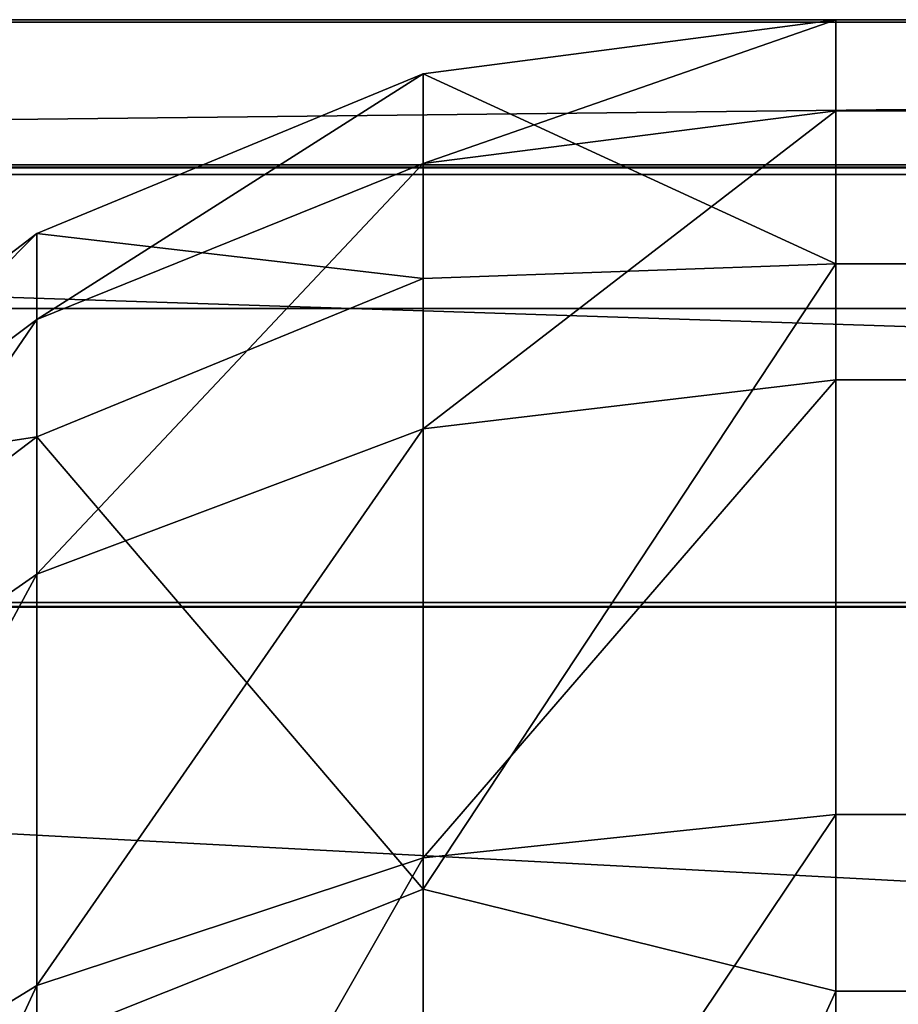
# Model space of a CAD drawing. Extents: x -547 to 547, y 0 to 578.
# Tile 112 of 256: x -527.902 to -527.792, y 577.877 to 578. Entities that reach past the tile are written whole.
import ezdxf

# ---------------------------------------------------------------- set-up
doc = ezdxf.new("R2010")
doc.units = 0
doc.header["$LTSCALE"] = 65.185185
for name, color, linetype in [('117', 7, 'CONTINUOUS'), ('118', 7, 'CONTINUOUS'), ('119', 7, 'CONTINUOUS'), ('124', 7, 'CONTINUOUS'), ('125', 7, 'CONTINUOUS'), ('126', 7, 'CONTINUOUS'), ('132', 7, 'CONTINUOUS'), ('133', 7, 'CONTINUOUS'), ('134', 7, 'CONTINUOUS'), ('140', 7, 'CONTINUOUS'), ('141', 7, 'CONTINUOUS'), ('142', 7, 'CONTINUOUS'), ('2', 7, 'CONTINUOUS'), ('212', 7, 'CONTINUOUS'), ('213', 7, 'CONTINUOUS'), ('248', 7, 'CONTINUOUS'), ('249', 7, 'CONTINUOUS'), ('253', 7, 'CONTINUOUS'), ('254', 7, 'CONTINUOUS'), ('255', 7, 'CONTINUOUS'), ('259', 7, 'CONTINUOUS'), ('260', 7, 'CONTINUOUS'), ('261', 7, 'CONTINUOUS'), ('265', 7, 'CONTINUOUS'), ('266', 7, 'CONTINUOUS'), ('267', 7, 'CONTINUOUS'), ('271', 7, 'CONTINUOUS'), ('329', 7, 'CONTINUOUS'), ('719', 7, 'CONTINUOUS'), ('721', 7, 'CONTINUOUS')]:
    doc.layers.add(name, color=color, linetype=linetype)

msp = doc.modelspace()

# ---------------------------------------------------------------- linework, layer by layer
at = {"layer": '117', "color": 7, "linetype": 'CONTINUOUS'}
for points in [[(372.8, 577.96946, -38.02694), (-527.8, 577.96946, -38.02694), (-77.5, 578, -37.6), (372.8, 577.96946, -38.02694)], [(-527.8, 578, -37.6), (-77.5, 578, -37.6), (-527.8, 577.96946, -38.02694), (-527.8, 578, -37.6)], [(372.8, 577.96946, -38.02694), (372.8, 577.87848, -38.4452), (-527.8, 577.96946, -38.02694), (372.8, 577.96946, -38.02694)], [(-527.8, 577.96946, -38.02694), (372.8, 577.87848, -38.4452), (-527.8, 577.87848, -38.4452), (-527.8, 577.96946, -38.02694)], [(372.8, 577.87848, -38.4452), (372.8, 577.7289, -38.84625), (-527.8, 577.87848, -38.4452), (372.8, 577.87848, -38.4452)], [(-527.8, 577.87848, -38.4452), (372.8, 577.7289, -38.84625), (-527.8, 577.7289, -38.84625), (-527.8, 577.87848, -38.4452)]]:
    msp.add_3dface(points, dxfattribs=at)
at = {"layer": '118', "color": 7, "linetype": 'CONTINUOUS'}
for points in [[(-77.5, 578, -37.6), (-527.8, 578, -37.6), (-77.5, 578, -30.5), (-77.5, 578, -37.6)], [(-77.5, 578, -30.5), (-527.8, 578, -37.6), (-527.8, 578, -30.5), (-77.5, 578, -30.5)]]:
    msp.add_3dface(points, dxfattribs=at)
at = {"layer": '119', "color": 7, "linetype": 'CONTINUOUS'}
for points in [[(-527.8, 577.98861, -30.3939), (-527.8, 577.95497, -30.29262), (-77.5, 578, -30.5), (-527.8, 577.98861, -30.3939)], [(-77.5, 578, -30.5), (-527.8, 578, -30.5), (-527.8, 577.98861, -30.3939), (-77.5, 578, -30.5)], [(-527.8, 577.95497, -30.29262), (-527.8, 577.9006, -30.2008), (-77.5, 578, -30.5), (-527.8, 577.95497, -30.29262)], [(-527.8, 577.9006, -30.2008), (372.8, 577.9006, -30.2008), (-77.5, 578, -30.5), (-527.8, 577.9006, -30.2008)], [(372.8, 577.82798, -30.1226), (372.8, 577.9006, -30.2008), (-527.8, 577.82798, -30.1226), (372.8, 577.82798, -30.1226)], [(-527.8, 577.82798, -30.1226), (372.8, 577.9006, -30.2008), (-527.8, 577.9006, -30.2008), (-527.8, 577.82798, -30.1226)]]:
    msp.add_3dface(points, dxfattribs=at)
at = {"layer": '124', "color": 7, "linetype": 'CONTINUOUS'}
for points in [[(372.8, 577.96946, -18.02694), (-527.8, 577.96946, -18.02694), (-77.5, 578, -17.6), (372.8, 577.96946, -18.02694)], [(-527.8, 578, -17.6), (-77.5, 578, -17.6), (-527.8, 577.96946, -18.02694), (-527.8, 578, -17.6)], [(372.8, 577.96946, -18.02694), (372.8, 577.87848, -18.4452), (-527.8, 577.96946, -18.02694), (372.8, 577.96946, -18.02694)], [(-527.8, 577.96946, -18.02694), (372.8, 577.87848, -18.4452), (-527.8, 577.87848, -18.4452), (-527.8, 577.96946, -18.02694)], [(372.8, 577.87848, -18.4452), (372.8, 577.7289, -18.84625), (-527.8, 577.87848, -18.4452), (372.8, 577.87848, -18.4452)], [(-527.8, 577.87848, -18.4452), (372.8, 577.7289, -18.84625), (-527.8, 577.7289, -18.84625), (-527.8, 577.87848, -18.4452)]]:
    msp.add_3dface(points, dxfattribs=at)
at = {"layer": '125', "color": 7, "linetype": 'CONTINUOUS'}
for points in [[(-77.5, 578, -17.6), (-527.8, 578, -17.6), (-77.5, 578, -10.5), (-77.5, 578, -17.6)], [(-77.5, 578, -10.5), (-527.8, 578, -17.6), (-527.8, 578, -10.5), (-77.5, 578, -10.5)]]:
    msp.add_3dface(points, dxfattribs=at)
at = {"layer": '126', "color": 7, "linetype": 'CONTINUOUS'}
for points in [[(-527.8, 577.98861, -10.3939), (-527.8, 577.95497, -10.29262), (-77.5, 578, -10.5), (-527.8, 577.98861, -10.3939)], [(-77.5, 578, -10.5), (-527.8, 578, -10.5), (-527.8, 577.98861, -10.3939), (-77.5, 578, -10.5)], [(-527.8, 577.95497, -10.29262), (-527.8, 577.9006, -10.2008), (-77.5, 578, -10.5), (-527.8, 577.95497, -10.29262)], [(-527.8, 577.9006, -10.2008), (372.8, 577.9006, -10.2008), (-77.5, 578, -10.5), (-527.8, 577.9006, -10.2008)], [(372.8, 577.82798, -10.1226), (372.8, 577.9006, -10.2008), (-527.8, 577.82798, -10.1226), (372.8, 577.82798, -10.1226)], [(-527.8, 577.82798, -10.1226), (372.8, 577.9006, -10.2008), (-527.8, 577.9006, -10.2008), (-527.8, 577.82798, -10.1226)]]:
    msp.add_3dface(points, dxfattribs=at)
at = {"layer": '132', "color": 7, "linetype": 'CONTINUOUS'}
for points in [[(372.8, 577.96946, 1.97306), (-527.8, 577.96946, 1.97306), (-77.5, 578, 2.4), (372.8, 577.96946, 1.97306)], [(-527.8, 578, 2.4), (-77.5, 578, 2.4), (-527.8, 577.96946, 1.97306), (-527.8, 578, 2.4)], [(372.8, 577.96946, 1.97306), (372.8, 577.87848, 1.5548), (-527.8, 577.96946, 1.97306), (372.8, 577.96946, 1.97306)], [(-527.8, 577.96946, 1.97306), (372.8, 577.87848, 1.5548), (-527.8, 577.87848, 1.5548), (-527.8, 577.96946, 1.97306)], [(372.8, 577.87848, 1.5548), (372.8, 577.7289, 1.15375), (-527.8, 577.87848, 1.5548), (372.8, 577.87848, 1.5548)], [(-527.8, 577.87848, 1.5548), (372.8, 577.7289, 1.15375), (-527.8, 577.7289, 1.15375), (-527.8, 577.87848, 1.5548)]]:
    msp.add_3dface(points, dxfattribs=at)
at = {"layer": '133', "color": 7, "linetype": 'CONTINUOUS'}
for points in [[(-77.5, 578, 2.4), (-527.8, 578, 2.4), (-77.5, 578, 9.5), (-77.5, 578, 2.4)], [(-77.5, 578, 9.5), (-527.8, 578, 2.4), (-527.8, 578, 9.5), (-77.5, 578, 9.5)]]:
    msp.add_3dface(points, dxfattribs=at)
at = {"layer": '134', "color": 7, "linetype": 'CONTINUOUS'}
for points in [[(-527.8, 577.98861, 9.6061), (-527.8, 577.95497, 9.70738), (-77.5, 578, 9.5), (-527.8, 577.98861, 9.6061)], [(-77.5, 578, 9.5), (-527.8, 578, 9.5), (-527.8, 577.98861, 9.6061), (-77.5, 578, 9.5)], [(-527.8, 577.95497, 9.70738), (-527.8, 577.9006, 9.7992), (-77.5, 578, 9.5), (-527.8, 577.95497, 9.70738)], [(-527.8, 577.9006, 9.7992), (372.8, 577.9006, 9.7992), (-77.5, 578, 9.5), (-527.8, 577.9006, 9.7992)], [(372.8, 577.82798, 9.8774), (372.8, 577.9006, 9.7992), (-527.8, 577.82798, 9.8774), (372.8, 577.82798, 9.8774)], [(-527.8, 577.82798, 9.8774), (372.8, 577.9006, 9.7992), (-527.8, 577.9006, 9.7992), (-527.8, 577.82798, 9.8774)]]:
    msp.add_3dface(points, dxfattribs=at)
at = {"layer": '140', "color": 7, "linetype": 'CONTINUOUS'}
for points in [[(372.8, 577.96946, 21.97306), (-527.8, 577.96946, 21.97306), (-77.5, 578, 22.4), (372.8, 577.96946, 21.97306)], [(-527.8, 578, 22.4), (-77.5, 578, 22.4), (-527.8, 577.96946, 21.97306), (-527.8, 578, 22.4)], [(372.8, 577.96946, 21.97306), (372.8, 577.87848, 21.5548), (-527.8, 577.96946, 21.97306), (372.8, 577.96946, 21.97306)], [(-527.8, 577.96946, 21.97306), (372.8, 577.87848, 21.5548), (-527.8, 577.87848, 21.5548), (-527.8, 577.96946, 21.97306)], [(372.8, 577.87848, 21.5548), (372.8, 577.7289, 21.15375), (-527.8, 577.87848, 21.5548), (372.8, 577.87848, 21.5548)], [(-527.8, 577.87848, 21.5548), (372.8, 577.7289, 21.15375), (-527.8, 577.7289, 21.15375), (-527.8, 577.87848, 21.5548)]]:
    msp.add_3dface(points, dxfattribs=at)
at = {"layer": '141', "color": 7, "linetype": 'CONTINUOUS'}
for points in [[(-77.5, 578, 22.4), (-527.8, 578, 22.4), (-77.5, 578, 29.5), (-77.5, 578, 22.4)], [(-77.5, 578, 29.5), (-527.8, 578, 22.4), (-527.8, 578, 29.5), (-77.5, 578, 29.5)]]:
    msp.add_3dface(points, dxfattribs=at)
at = {"layer": '142', "color": 7, "linetype": 'CONTINUOUS'}
for points in [[(-527.8, 577.98861, 29.6061), (-527.8, 577.95497, 29.70738), (-77.5, 578, 29.5), (-527.8, 577.98861, 29.6061)], [(-77.5, 578, 29.5), (-527.8, 578, 29.5), (-527.8, 577.98861, 29.6061), (-77.5, 578, 29.5)], [(-527.8, 577.95497, 29.70738), (-527.8, 577.9006, 29.7992), (-77.5, 578, 29.5), (-527.8, 577.95497, 29.70738)], [(-527.8, 577.9006, 29.7992), (372.8, 577.9006, 29.7992), (-77.5, 578, 29.5), (-527.8, 577.9006, 29.7992)], [(372.8, 577.82798, 29.8774), (372.8, 577.9006, 29.7992), (-527.8, 577.82798, 29.8774), (372.8, 577.82798, 29.8774)], [(-527.8, 577.82798, 29.8774), (372.8, 577.9006, 29.7992), (-527.8, 577.9006, 29.7992), (-527.8, 577.82798, 29.8774)]]:
    msp.add_3dface(points, dxfattribs=at)
at = {"layer": '2', "color": 7, "linetype": 'CONTINUOUS'}
for points in [[(528.7, 578, -66.5), (-528.7, 578, -66.5), (528.7, 578, -51.5), (528.7, 578, -66.5)], [(-528.7, 578, -66.5), (-528.7, 578, -51.5), (528.7, 578, -51.5), (-528.7, 578, -66.5)]]:
    msp.add_3dface(points, dxfattribs=at)
at = {"layer": '212', "color": 7, "linetype": 'CONTINUOUS'}
for points in [[(528.7, 578, -66.5), (528.7, 577.98153, -66.73465), (-528.7, 578, -66.5), (528.7, 578, -66.5)], [(-528.7, 578, -66.5), (528.7, 577.98153, -66.73465), (-528.7, 577.98153, -66.73465), (-528.7, 578, -66.5)], [(528.7, 577.98153, -66.73465), (528.7, 577.92658, -66.96353), (-528.7, 577.98153, -66.73465), (528.7, 577.98153, -66.73465)], [(-528.7, 577.98153, -66.73465), (528.7, 577.92658, -66.96353), (-528.7, 577.92658, -66.96353), (-528.7, 577.98153, -66.73465)], [(528.7, 577.92658, -66.96353), (528.7, 577.83651, -67.18099), (-528.7, 577.92658, -66.96353), (528.7, 577.92658, -66.96353)], [(-528.7, 577.92658, -66.96353), (528.7, 577.83651, -67.18099), (-528.7, 577.83651, -67.18099), (-528.7, 577.92658, -66.96353)]]:
    msp.add_3dface(points, dxfattribs=at)
at = {"layer": '213', "color": 7, "linetype": 'CONTINUOUS'}
for points in [[(528.7, 578, -51.5), (-528.7, 578, -51.5), (-528.7, 577.98153, -51.26535), (528.7, 578, -51.5)], [(528.7, 577.98153, -51.26535), (528.7, 578, -51.5), (-528.7, 577.98153, -51.26535), (528.7, 577.98153, -51.26535)], [(528.7, 577.92658, -51.03647), (528.7, 577.98153, -51.26535), (-528.7, 577.92658, -51.03647), (528.7, 577.92658, -51.03647)], [(-528.7, 577.92658, -51.03647), (528.7, 577.98153, -51.26535), (-528.7, 577.98153, -51.26535), (-528.7, 577.92658, -51.03647)], [(528.7, 577.83651, -50.81901), (528.7, 577.92658, -51.03647), (-528.7, 577.83651, -50.81901), (528.7, 577.83651, -50.81901)], [(-528.7, 577.83651, -50.81901), (528.7, 577.92658, -51.03647), (-528.7, 577.92658, -51.03647), (-528.7, 577.83651, -50.81901)]]:
    msp.add_3dface(points, dxfattribs=at)
at = {"layer": '248', "color": 7, "linetype": 'CONTINUOUS'}
for points in [[(-527.8, 578, -30.5), (-527.8, 578, -37.6), (-527.85156, 577.99324, -37.6), (-527.8, 578, -30.5)], [(-527.8, 578, -30.5), (-527.85156, 577.99324, -37.6), (-527.85156, 577.99324, -30.5), (-527.8, 578, -30.5)], [(-527.85156, 577.99324, -37.6), (-527.89986, 577.97328, -37.6), (-527.85156, 577.99324, -30.5), (-527.85156, 577.99324, -37.6)], [(-527.89986, 577.97328, -37.6), (-527.89986, 577.97328, -30.5), (-527.85156, 577.99324, -30.5), (-527.89986, 577.97328, -37.6)], [(-527.89986, 577.97328, -37.6), (-527.94135, 577.9415, -37.6), (-527.89986, 577.97328, -30.5), (-527.89986, 577.97328, -37.6)], [(-527.94135, 577.9415, -37.6), (-527.94135, 577.9415, -30.5), (-527.89986, 577.97328, -30.5), (-527.94135, 577.9415, -37.6)]]:
    msp.add_3dface(points, dxfattribs=at)
at = {"layer": '249', "color": 7, "linetype": 'CONTINUOUS'}
for points in [[(-527.8, 577.98861, -30.3939), (-527.8, 578, -30.5), (-527.85156, 577.98201, -30.39533), (-527.8, 577.98861, -30.3939)], [(-527.8, 578, -30.5), (-527.85156, 577.99324, -30.5), (-527.85156, 577.98201, -30.39533), (-527.8, 578, -30.5)], [(-527.89986, 577.97328, -30.5), (-527.89986, 577.9625, -30.39956), (-527.85156, 577.99324, -30.5), (-527.89986, 577.97328, -30.5)], [(-527.85156, 577.99324, -30.5), (-527.89986, 577.9625, -30.39956), (-527.85156, 577.98201, -30.39533), (-527.85156, 577.99324, -30.5)], [(-527.8, 577.95497, -30.29262), (-527.8, 577.98861, -30.3939), (-527.85156, 577.94882, -30.29543), (-527.8, 577.95497, -30.29262)], [(-527.8, 577.98861, -30.3939), (-527.85156, 577.98201, -30.39533), (-527.85156, 577.94882, -30.29543), (-527.8, 577.98861, -30.3939)], [(-527.89986, 577.9625, -30.39956), (-527.89986, 577.93066, -30.3037), (-527.85156, 577.98201, -30.39533), (-527.89986, 577.9625, -30.39956)], [(-527.85156, 577.98201, -30.39533), (-527.89986, 577.93066, -30.3037), (-527.85156, 577.94882, -30.29543), (-527.85156, 577.98201, -30.39533)], [(-527.94135, 577.9415, -30.5), (-527.94135, 577.93144, -30.40631), (-527.89986, 577.97328, -30.5), (-527.94135, 577.9415, -30.5)], [(-527.89986, 577.97328, -30.5), (-527.94135, 577.93144, -30.40631), (-527.89986, 577.9625, -30.39956), (-527.89986, 577.97328, -30.5)], [(-527.94135, 577.93144, -30.40631), (-527.94135, 577.90173, -30.31689), (-527.89986, 577.9625, -30.39956), (-527.94135, 577.93144, -30.40631)], [(-527.89986, 577.9625, -30.39956), (-527.94135, 577.90173, -30.31689), (-527.89986, 577.93066, -30.3037), (-527.89986, 577.9625, -30.39956)], [(-527.8, 577.9006, -30.2008), (-527.8, 577.95497, -30.29262), (-527.85156, 577.89518, -30.20484), (-527.8, 577.9006, -30.2008)], [(-527.8, 577.95497, -30.29262), (-527.85156, 577.94882, -30.29543), (-527.85156, 577.89518, -30.20484), (-527.8, 577.95497, -30.29262)], [(-527.89986, 577.93066, -30.3037), (-527.89986, 577.87919, -30.21679), (-527.85156, 577.94882, -30.29543), (-527.89986, 577.93066, -30.3037)], [(-527.85156, 577.94882, -30.29543), (-527.89986, 577.87919, -30.21679), (-527.85156, 577.89518, -30.20484), (-527.85156, 577.94882, -30.29543)], [(-527.94135, 577.90173, -30.31689), (-527.94135, 577.85372, -30.23581), (-527.89986, 577.93066, -30.3037), (-527.94135, 577.90173, -30.31689)], [(-527.89986, 577.93066, -30.3037), (-527.94135, 577.85372, -30.23581), (-527.89986, 577.87919, -30.21679), (-527.89986, 577.93066, -30.3037)], [(-527.8, 577.82798, -30.1226), (-527.8, 577.9006, -30.2008), (-527.85156, 577.82355, -30.12771), (-527.8, 577.82798, -30.1226)], [(-527.8, 577.9006, -30.2008), (-527.85156, 577.89518, -30.20484), (-527.85156, 577.82355, -30.12771), (-527.8, 577.9006, -30.2008)], [(-527.89986, 577.87919, -30.21679), (-527.89986, 577.81046, -30.14277), (-527.85156, 577.89518, -30.20484), (-527.89986, 577.87919, -30.21679)], [(-527.85156, 577.89518, -30.20484), (-527.89986, 577.81046, -30.14277), (-527.85156, 577.82355, -30.12771), (-527.85156, 577.89518, -30.20484)], [(-527.94135, 577.85372, -30.23581), (-527.94135, 577.7896, -30.16676), (-527.89986, 577.87919, -30.21679), (-527.94135, 577.85372, -30.23581)], [(-527.89986, 577.87919, -30.21679), (-527.94135, 577.7896, -30.16676), (-527.89986, 577.81046, -30.14277), (-527.89986, 577.87919, -30.21679)]]:
    msp.add_3dface(points, dxfattribs=at)
at = {"layer": '253', "color": 7, "linetype": 'CONTINUOUS'}
for points in [[(-527.8, 578, -37.6), (-527.8, 577.96946, -38.02694), (-527.85156, 577.99324, -37.6), (-527.8, 578, -37.6)], [(-527.85156, 577.96763, -37.9907), (-527.89986, 577.97328, -37.6), (-527.85156, 577.99324, -37.6), (-527.85156, 577.96763, -37.9907)], [(-527.8, 577.96946, -38.02694), (-527.85156, 577.96763, -37.9907), (-527.85156, 577.99324, -37.6), (-527.8, 577.96946, -38.02694)], [(-527.89986, 577.94785, -37.98809), (-527.94135, 577.9415, -37.6), (-527.89986, 577.97328, -37.6), (-527.89986, 577.94785, -37.98809)], [(-527.89986, 577.94785, -37.98809), (-527.89986, 577.97328, -37.6), (-527.85156, 577.96763, -37.9907), (-527.89986, 577.94785, -37.98809)], [(-527.8, 577.96946, -38.02694), (-527.8, 577.87848, -38.4452), (-527.85156, 577.89125, -38.37471), (-527.8, 577.96946, -38.02694)], [(-527.8, 577.96946, -38.02694), (-527.85156, 577.89125, -38.37471), (-527.85156, 577.96763, -37.9907), (-527.8, 577.96946, -38.02694)], [(-527.85156, 577.89125, -38.37471), (-527.89986, 577.94785, -37.98809), (-527.85156, 577.96763, -37.9907), (-527.85156, 577.89125, -38.37471)], [(-527.94135, 577.91633, -37.98394), (-527.94135, 577.9415, -37.6), (-527.89986, 577.94785, -37.98809), (-527.94135, 577.91633, -37.98394)], [(-527.89986, 577.87197, -38.36954), (-527.94135, 577.91633, -37.98394), (-527.89986, 577.94785, -37.98809), (-527.89986, 577.87197, -38.36954)], [(-527.89986, 577.87197, -38.36954), (-527.89986, 577.94785, -37.98809), (-527.85156, 577.89125, -38.37471), (-527.89986, 577.87197, -38.36954)], [(-527.94135, 577.84127, -38.36132), (-527.94135, 577.91633, -37.98394), (-527.89986, 577.87197, -38.36954), (-527.94135, 577.84127, -38.36132)], [(-527.85156, 577.76539, -38.74546), (-527.89986, 577.87197, -38.36954), (-527.85156, 577.89125, -38.37471), (-527.85156, 577.76539, -38.74546)], [(-527.8, 577.87848, -38.4452), (-527.85156, 577.76539, -38.74546), (-527.85156, 577.89125, -38.37471), (-527.8, 577.87848, -38.4452)], [(-527.8, 577.87848, -38.4452), (-527.8, 577.7289, -38.84625), (-527.85156, 577.76539, -38.74546), (-527.8, 577.87848, -38.4452)]]:
    msp.add_3dface(points, dxfattribs=at)
at = {"layer": '254', "color": 7, "linetype": 'CONTINUOUS'}
for points in [[(-527.8, 578, -10.5), (-527.8, 578, -17.6), (-527.85156, 577.99324, -17.6), (-527.8, 578, -10.5)], [(-527.8, 578, -10.5), (-527.85156, 577.99324, -17.6), (-527.85156, 577.99324, -10.5), (-527.8, 578, -10.5)], [(-527.85156, 577.99324, -17.6), (-527.89986, 577.97328, -17.6), (-527.85156, 577.99324, -10.5), (-527.85156, 577.99324, -17.6)], [(-527.89986, 577.97328, -17.6), (-527.89986, 577.97328, -10.5), (-527.85156, 577.99324, -10.5), (-527.89986, 577.97328, -17.6)], [(-527.89986, 577.97328, -17.6), (-527.94135, 577.9415, -17.6), (-527.89986, 577.97328, -10.5), (-527.89986, 577.97328, -17.6)], [(-527.94135, 577.9415, -17.6), (-527.94135, 577.9415, -10.5), (-527.89986, 577.97328, -10.5), (-527.94135, 577.9415, -17.6)]]:
    msp.add_3dface(points, dxfattribs=at)
at = {"layer": '255', "color": 7, "linetype": 'CONTINUOUS'}
for points in [[(-527.8, 577.98861, -10.3939), (-527.8, 578, -10.5), (-527.85156, 577.98201, -10.39533), (-527.8, 577.98861, -10.3939)], [(-527.8, 578, -10.5), (-527.85156, 577.99324, -10.5), (-527.85156, 577.98201, -10.39533), (-527.8, 578, -10.5)], [(-527.89986, 577.97328, -10.5), (-527.89986, 577.9625, -10.39956), (-527.85156, 577.99324, -10.5), (-527.89986, 577.97328, -10.5)], [(-527.85156, 577.99324, -10.5), (-527.89986, 577.9625, -10.39956), (-527.85156, 577.98201, -10.39533), (-527.85156, 577.99324, -10.5)], [(-527.8, 577.95497, -10.29262), (-527.8, 577.98861, -10.3939), (-527.85156, 577.94882, -10.29543), (-527.8, 577.95497, -10.29262)], [(-527.8, 577.98861, -10.3939), (-527.85156, 577.98201, -10.39533), (-527.85156, 577.94882, -10.29543), (-527.8, 577.98861, -10.3939)], [(-527.89986, 577.9625, -10.39956), (-527.89986, 577.93066, -10.3037), (-527.85156, 577.98201, -10.39533), (-527.89986, 577.9625, -10.39956)], [(-527.85156, 577.98201, -10.39533), (-527.89986, 577.93066, -10.3037), (-527.85156, 577.94882, -10.29543), (-527.85156, 577.98201, -10.39533)], [(-527.94135, 577.9415, -10.5), (-527.94135, 577.93144, -10.40631), (-527.89986, 577.97328, -10.5), (-527.94135, 577.9415, -10.5)], [(-527.89986, 577.97328, -10.5), (-527.94135, 577.93144, -10.40631), (-527.89986, 577.9625, -10.39956), (-527.89986, 577.97328, -10.5)], [(-527.94135, 577.93144, -10.40631), (-527.94135, 577.90173, -10.31689), (-527.89986, 577.9625, -10.39956), (-527.94135, 577.93144, -10.40631)], [(-527.89986, 577.9625, -10.39956), (-527.94135, 577.90173, -10.31689), (-527.89986, 577.93066, -10.3037), (-527.89986, 577.9625, -10.39956)], [(-527.8, 577.9006, -10.2008), (-527.8, 577.95497, -10.29262), (-527.85156, 577.89518, -10.20484), (-527.8, 577.9006, -10.2008)], [(-527.8, 577.95497, -10.29262), (-527.85156, 577.94882, -10.29543), (-527.85156, 577.89518, -10.20484), (-527.8, 577.95497, -10.29262)], [(-527.89986, 577.93066, -10.3037), (-527.89986, 577.87919, -10.21679), (-527.85156, 577.94882, -10.29543), (-527.89986, 577.93066, -10.3037)], [(-527.85156, 577.94882, -10.29543), (-527.89986, 577.87919, -10.21679), (-527.85156, 577.89518, -10.20484), (-527.85156, 577.94882, -10.29543)], [(-527.94135, 577.90173, -10.31689), (-527.94135, 577.85372, -10.23581), (-527.89986, 577.93066, -10.3037), (-527.94135, 577.90173, -10.31689)], [(-527.89986, 577.93066, -10.3037), (-527.94135, 577.85372, -10.23581), (-527.89986, 577.87919, -10.21679), (-527.89986, 577.93066, -10.3037)], [(-527.8, 577.82798, -10.1226), (-527.8, 577.9006, -10.2008), (-527.85156, 577.82355, -10.12771), (-527.8, 577.82798, -10.1226)], [(-527.8, 577.9006, -10.2008), (-527.85156, 577.89518, -10.20484), (-527.85156, 577.82355, -10.12771), (-527.8, 577.9006, -10.2008)], [(-527.89986, 577.87919, -10.21679), (-527.89986, 577.81046, -10.14277), (-527.85156, 577.89518, -10.20484), (-527.89986, 577.87919, -10.21679)], [(-527.85156, 577.89518, -10.20484), (-527.89986, 577.81046, -10.14277), (-527.85156, 577.82355, -10.12771), (-527.85156, 577.89518, -10.20484)], [(-527.94135, 577.85372, -10.23581), (-527.94135, 577.7896, -10.16676), (-527.89986, 577.87919, -10.21679), (-527.94135, 577.85372, -10.23581)], [(-527.89986, 577.87919, -10.21679), (-527.94135, 577.7896, -10.16676), (-527.89986, 577.81046, -10.14277), (-527.89986, 577.87919, -10.21679)]]:
    msp.add_3dface(points, dxfattribs=at)
at = {"layer": '259', "color": 7, "linetype": 'CONTINUOUS'}
for points in [[(-527.8, 578, -17.6), (-527.8, 577.96946, -18.02694), (-527.85156, 577.99324, -17.6), (-527.8, 578, -17.6)], [(-527.85156, 577.96763, -17.9907), (-527.89986, 577.97328, -17.6), (-527.85156, 577.99324, -17.6), (-527.85156, 577.96763, -17.9907)], [(-527.8, 577.96946, -18.02694), (-527.85156, 577.96763, -17.9907), (-527.85156, 577.99324, -17.6), (-527.8, 577.96946, -18.02694)], [(-527.89986, 577.94785, -17.98809), (-527.94135, 577.9415, -17.6), (-527.89986, 577.97328, -17.6), (-527.89986, 577.94785, -17.98809)], [(-527.89986, 577.94785, -17.98809), (-527.89986, 577.97328, -17.6), (-527.85156, 577.96763, -17.9907), (-527.89986, 577.94785, -17.98809)], [(-527.8, 577.96946, -18.02694), (-527.8, 577.87848, -18.4452), (-527.85156, 577.89125, -18.37471), (-527.8, 577.96946, -18.02694)], [(-527.8, 577.96946, -18.02694), (-527.85156, 577.89125, -18.37471), (-527.85156, 577.96763, -17.9907), (-527.8, 577.96946, -18.02694)], [(-527.85156, 577.89125, -18.37471), (-527.89986, 577.94785, -17.98809), (-527.85156, 577.96763, -17.9907), (-527.85156, 577.89125, -18.37471)], [(-527.94135, 577.91633, -17.98394), (-527.94135, 577.9415, -17.6), (-527.89986, 577.94785, -17.98809), (-527.94135, 577.91633, -17.98394)], [(-527.89986, 577.87197, -18.36954), (-527.94135, 577.91633, -17.98394), (-527.89986, 577.94785, -17.98809), (-527.89986, 577.87197, -18.36954)], [(-527.89986, 577.87197, -18.36954), (-527.89986, 577.94785, -17.98809), (-527.85156, 577.89125, -18.37471), (-527.89986, 577.87197, -18.36954)], [(-527.94135, 577.84127, -18.36132), (-527.94135, 577.91633, -17.98394), (-527.89986, 577.87197, -18.36954), (-527.94135, 577.84127, -18.36132)], [(-527.85156, 577.76539, -18.74546), (-527.89986, 577.87197, -18.36954), (-527.85156, 577.89125, -18.37471), (-527.85156, 577.76539, -18.74546)], [(-527.8, 577.87848, -18.4452), (-527.85156, 577.76539, -18.74546), (-527.85156, 577.89125, -18.37471), (-527.8, 577.87848, -18.4452)], [(-527.8, 577.87848, -18.4452), (-527.8, 577.7289, -18.84625), (-527.85156, 577.76539, -18.74546), (-527.8, 577.87848, -18.4452)]]:
    msp.add_3dface(points, dxfattribs=at)
at = {"layer": '260', "color": 7, "linetype": 'CONTINUOUS'}
for points in [[(-527.8, 578, 9.5), (-527.8, 578, 2.4), (-527.85156, 577.99324, 2.4), (-527.8, 578, 9.5)], [(-527.8, 578, 9.5), (-527.85156, 577.99324, 2.4), (-527.85156, 577.99324, 9.5), (-527.8, 578, 9.5)], [(-527.85156, 577.99324, 2.4), (-527.89986, 577.97328, 2.4), (-527.85156, 577.99324, 9.5), (-527.85156, 577.99324, 2.4)], [(-527.89986, 577.97328, 2.4), (-527.89986, 577.97328, 9.5), (-527.85156, 577.99324, 9.5), (-527.89986, 577.97328, 2.4)], [(-527.89986, 577.97328, 2.4), (-527.94135, 577.9415, 2.4), (-527.89986, 577.97328, 9.5), (-527.89986, 577.97328, 2.4)], [(-527.94135, 577.9415, 2.4), (-527.94135, 577.9415, 9.5), (-527.89986, 577.97328, 9.5), (-527.94135, 577.9415, 2.4)]]:
    msp.add_3dface(points, dxfattribs=at)
at = {"layer": '261', "color": 7, "linetype": 'CONTINUOUS'}
for points in [[(-527.8, 577.98861, 9.6061), (-527.8, 578, 9.5), (-527.85156, 577.98201, 9.60467), (-527.8, 577.98861, 9.6061)], [(-527.8, 578, 9.5), (-527.85156, 577.99324, 9.5), (-527.85156, 577.98201, 9.60467), (-527.8, 578, 9.5)], [(-527.89986, 577.97328, 9.5), (-527.89986, 577.9625, 9.60044), (-527.85156, 577.99324, 9.5), (-527.89986, 577.97328, 9.5)], [(-527.85156, 577.99324, 9.5), (-527.89986, 577.9625, 9.60044), (-527.85156, 577.98201, 9.60467), (-527.85156, 577.99324, 9.5)], [(-527.8, 577.95497, 9.70738), (-527.8, 577.98861, 9.6061), (-527.85156, 577.94882, 9.70457), (-527.8, 577.95497, 9.70738)], [(-527.8, 577.98861, 9.6061), (-527.85156, 577.98201, 9.60467), (-527.85156, 577.94882, 9.70457), (-527.8, 577.98861, 9.6061)], [(-527.89986, 577.9625, 9.60044), (-527.89986, 577.93066, 9.6963), (-527.85156, 577.98201, 9.60467), (-527.89986, 577.9625, 9.60044)], [(-527.85156, 577.98201, 9.60467), (-527.89986, 577.93066, 9.6963), (-527.85156, 577.94882, 9.70457), (-527.85156, 577.98201, 9.60467)], [(-527.94135, 577.9415, 9.5), (-527.94135, 577.93144, 9.59369), (-527.89986, 577.97328, 9.5), (-527.94135, 577.9415, 9.5)], [(-527.89986, 577.97328, 9.5), (-527.94135, 577.93144, 9.59369), (-527.89986, 577.9625, 9.60044), (-527.89986, 577.97328, 9.5)], [(-527.94135, 577.93144, 9.59369), (-527.94135, 577.90173, 9.68311), (-527.89986, 577.9625, 9.60044), (-527.94135, 577.93144, 9.59369)], [(-527.89986, 577.9625, 9.60044), (-527.94135, 577.90173, 9.68311), (-527.89986, 577.93066, 9.6963), (-527.89986, 577.9625, 9.60044)], [(-527.8, 577.9006, 9.7992), (-527.8, 577.95497, 9.70738), (-527.85156, 577.89518, 9.79516), (-527.8, 577.9006, 9.7992)], [(-527.8, 577.95497, 9.70738), (-527.85156, 577.94882, 9.70457), (-527.85156, 577.89518, 9.79516), (-527.8, 577.95497, 9.70738)], [(-527.89986, 577.93066, 9.6963), (-527.89986, 577.87919, 9.78321), (-527.85156, 577.94882, 9.70457), (-527.89986, 577.93066, 9.6963)], [(-527.85156, 577.94882, 9.70457), (-527.89986, 577.87919, 9.78321), (-527.85156, 577.89518, 9.79516), (-527.85156, 577.94882, 9.70457)], [(-527.94135, 577.90173, 9.68311), (-527.94135, 577.85372, 9.76419), (-527.89986, 577.93066, 9.6963), (-527.94135, 577.90173, 9.68311)], [(-527.89986, 577.93066, 9.6963), (-527.94135, 577.85372, 9.76419), (-527.89986, 577.87919, 9.78321), (-527.89986, 577.93066, 9.6963)], [(-527.8, 577.82798, 9.8774), (-527.8, 577.9006, 9.7992), (-527.85156, 577.82355, 9.87229), (-527.8, 577.82798, 9.8774)], [(-527.8, 577.9006, 9.7992), (-527.85156, 577.89518, 9.79516), (-527.85156, 577.82355, 9.87229), (-527.8, 577.9006, 9.7992)], [(-527.89986, 577.87919, 9.78321), (-527.89986, 577.81046, 9.85723), (-527.85156, 577.89518, 9.79516), (-527.89986, 577.87919, 9.78321)], [(-527.85156, 577.89518, 9.79516), (-527.89986, 577.81046, 9.85723), (-527.85156, 577.82355, 9.87229), (-527.85156, 577.89518, 9.79516)], [(-527.94135, 577.85372, 9.76419), (-527.94135, 577.7896, 9.83324), (-527.89986, 577.87919, 9.78321), (-527.94135, 577.85372, 9.76419)], [(-527.89986, 577.87919, 9.78321), (-527.94135, 577.7896, 9.83324), (-527.89986, 577.81046, 9.85723), (-527.89986, 577.87919, 9.78321)]]:
    msp.add_3dface(points, dxfattribs=at)
at = {"layer": '265', "color": 7, "linetype": 'CONTINUOUS'}
for points in [[(-527.8, 578, 2.4), (-527.8, 577.96946, 1.97306), (-527.85156, 577.99324, 2.4), (-527.8, 578, 2.4)], [(-527.85156, 577.96763, 2.0093), (-527.89986, 577.97328, 2.4), (-527.85156, 577.99324, 2.4), (-527.85156, 577.96763, 2.0093)], [(-527.8, 577.96946, 1.97306), (-527.85156, 577.96763, 2.0093), (-527.85156, 577.99324, 2.4), (-527.8, 577.96946, 1.97306)], [(-527.89986, 577.94785, 2.01191), (-527.94135, 577.9415, 2.4), (-527.89986, 577.97328, 2.4), (-527.89986, 577.94785, 2.01191)], [(-527.89986, 577.94785, 2.01191), (-527.89986, 577.97328, 2.4), (-527.85156, 577.96763, 2.0093), (-527.89986, 577.94785, 2.01191)], [(-527.8, 577.96946, 1.97306), (-527.8, 577.87848, 1.5548), (-527.85156, 577.89125, 1.62529), (-527.8, 577.96946, 1.97306)], [(-527.8, 577.96946, 1.97306), (-527.85156, 577.89125, 1.62529), (-527.85156, 577.96763, 2.0093), (-527.8, 577.96946, 1.97306)], [(-527.85156, 577.89125, 1.62529), (-527.89986, 577.94785, 2.01191), (-527.85156, 577.96763, 2.0093), (-527.85156, 577.89125, 1.62529)], [(-527.94135, 577.91633, 2.01606), (-527.94135, 577.9415, 2.4), (-527.89986, 577.94785, 2.01191), (-527.94135, 577.91633, 2.01606)], [(-527.89986, 577.87197, 1.63046), (-527.94135, 577.91633, 2.01606), (-527.89986, 577.94785, 2.01191), (-527.89986, 577.87197, 1.63046)], [(-527.89986, 577.87197, 1.63046), (-527.89986, 577.94785, 2.01191), (-527.85156, 577.89125, 1.62529), (-527.89986, 577.87197, 1.63046)], [(-527.94135, 577.84127, 1.63868), (-527.94135, 577.91633, 2.01606), (-527.89986, 577.87197, 1.63046), (-527.94135, 577.84127, 1.63868)], [(-527.85156, 577.76539, 1.25454), (-527.89986, 577.87197, 1.63046), (-527.85156, 577.89125, 1.62529), (-527.85156, 577.76539, 1.25454)], [(-527.8, 577.87848, 1.5548), (-527.85156, 577.76539, 1.25454), (-527.85156, 577.89125, 1.62529), (-527.8, 577.87848, 1.5548)], [(-527.8, 577.87848, 1.5548), (-527.8, 577.7289, 1.15375), (-527.85156, 577.76539, 1.25454), (-527.8, 577.87848, 1.5548)]]:
    msp.add_3dface(points, dxfattribs=at)
at = {"layer": '266', "color": 7, "linetype": 'CONTINUOUS'}
for points in [[(-527.8, 578, 29.5), (-527.8, 578, 22.4), (-527.85156, 577.99324, 22.4), (-527.8, 578, 29.5)], [(-527.8, 578, 29.5), (-527.85156, 577.99324, 22.4), (-527.85156, 577.99324, 29.5), (-527.8, 578, 29.5)], [(-527.85156, 577.99324, 22.4), (-527.89986, 577.97328, 22.4), (-527.85156, 577.99324, 29.5), (-527.85156, 577.99324, 22.4)], [(-527.89986, 577.97328, 22.4), (-527.89986, 577.97328, 29.5), (-527.85156, 577.99324, 29.5), (-527.89986, 577.97328, 22.4)], [(-527.89986, 577.97328, 22.4), (-527.94135, 577.9415, 22.4), (-527.89986, 577.97328, 29.5), (-527.89986, 577.97328, 22.4)], [(-527.94135, 577.9415, 22.4), (-527.94135, 577.9415, 29.5), (-527.89986, 577.97328, 29.5), (-527.94135, 577.9415, 22.4)]]:
    msp.add_3dface(points, dxfattribs=at)
at = {"layer": '267', "color": 7, "linetype": 'CONTINUOUS'}
for points in [[(-527.8, 577.98861, 29.6061), (-527.8, 578, 29.5), (-527.85156, 577.98201, 29.60467), (-527.8, 577.98861, 29.6061)], [(-527.8, 578, 29.5), (-527.85156, 577.99324, 29.5), (-527.85156, 577.98201, 29.60467), (-527.8, 578, 29.5)], [(-527.89986, 577.97328, 29.5), (-527.89986, 577.9625, 29.60044), (-527.85156, 577.99324, 29.5), (-527.89986, 577.97328, 29.5)], [(-527.85156, 577.99324, 29.5), (-527.89986, 577.9625, 29.60044), (-527.85156, 577.98201, 29.60467), (-527.85156, 577.99324, 29.5)], [(-527.8, 577.95497, 29.70738), (-527.8, 577.98861, 29.6061), (-527.85156, 577.94882, 29.70457), (-527.8, 577.95497, 29.70738)], [(-527.8, 577.98861, 29.6061), (-527.85156, 577.98201, 29.60467), (-527.85156, 577.94882, 29.70457), (-527.8, 577.98861, 29.6061)], [(-527.89986, 577.9625, 29.60044), (-527.89986, 577.93066, 29.6963), (-527.85156, 577.98201, 29.60467), (-527.89986, 577.9625, 29.60044)], [(-527.85156, 577.98201, 29.60467), (-527.89986, 577.93066, 29.6963), (-527.85156, 577.94882, 29.70457), (-527.85156, 577.98201, 29.60467)], [(-527.94135, 577.9415, 29.5), (-527.94135, 577.93144, 29.59369), (-527.89986, 577.97328, 29.5), (-527.94135, 577.9415, 29.5)], [(-527.89986, 577.97328, 29.5), (-527.94135, 577.93144, 29.59369), (-527.89986, 577.9625, 29.60044), (-527.89986, 577.97328, 29.5)], [(-527.94135, 577.93144, 29.59369), (-527.94135, 577.90173, 29.68311), (-527.89986, 577.9625, 29.60044), (-527.94135, 577.93144, 29.59369)], [(-527.89986, 577.9625, 29.60044), (-527.94135, 577.90173, 29.68311), (-527.89986, 577.93066, 29.6963), (-527.89986, 577.9625, 29.60044)], [(-527.8, 577.9006, 29.7992), (-527.8, 577.95497, 29.70738), (-527.85156, 577.89518, 29.79516), (-527.8, 577.9006, 29.7992)], [(-527.8, 577.95497, 29.70738), (-527.85156, 577.94882, 29.70457), (-527.85156, 577.89518, 29.79516), (-527.8, 577.95497, 29.70738)], [(-527.89986, 577.93066, 29.6963), (-527.89986, 577.87919, 29.78321), (-527.85156, 577.94882, 29.70457), (-527.89986, 577.93066, 29.6963)], [(-527.85156, 577.94882, 29.70457), (-527.89986, 577.87919, 29.78321), (-527.85156, 577.89518, 29.79516), (-527.85156, 577.94882, 29.70457)], [(-527.94135, 577.90173, 29.68311), (-527.94135, 577.85372, 29.76419), (-527.89986, 577.93066, 29.6963), (-527.94135, 577.90173, 29.68311)], [(-527.89986, 577.93066, 29.6963), (-527.94135, 577.85372, 29.76419), (-527.89986, 577.87919, 29.78321), (-527.89986, 577.93066, 29.6963)], [(-527.8, 577.82798, 29.8774), (-527.8, 577.9006, 29.7992), (-527.85156, 577.82355, 29.87229), (-527.8, 577.82798, 29.8774)], [(-527.8, 577.9006, 29.7992), (-527.85156, 577.89518, 29.79516), (-527.85156, 577.82355, 29.87229), (-527.8, 577.9006, 29.7992)], [(-527.89986, 577.87919, 29.78321), (-527.89986, 577.81046, 29.85723), (-527.85156, 577.89518, 29.79516), (-527.89986, 577.87919, 29.78321)], [(-527.85156, 577.89518, 29.79516), (-527.89986, 577.81046, 29.85723), (-527.85156, 577.82355, 29.87229), (-527.85156, 577.89518, 29.79516)], [(-527.94135, 577.85372, 29.76419), (-527.94135, 577.7896, 29.83324), (-527.89986, 577.87919, 29.78321), (-527.94135, 577.85372, 29.76419)], [(-527.89986, 577.87919, 29.78321), (-527.94135, 577.7896, 29.83324), (-527.89986, 577.81046, 29.85723), (-527.89986, 577.87919, 29.78321)]]:
    msp.add_3dface(points, dxfattribs=at)
at = {"layer": '271', "color": 7, "linetype": 'CONTINUOUS'}
for points in [[(-527.8, 578, 22.4), (-527.8, 577.96946, 21.97306), (-527.85156, 577.99324, 22.4), (-527.8, 578, 22.4)], [(-527.85156, 577.96763, 22.0093), (-527.89986, 577.97328, 22.4), (-527.85156, 577.99324, 22.4), (-527.85156, 577.96763, 22.0093)], [(-527.8, 577.96946, 21.97306), (-527.85156, 577.96763, 22.0093), (-527.85156, 577.99324, 22.4), (-527.8, 577.96946, 21.97306)], [(-527.89986, 577.94785, 22.01191), (-527.94135, 577.9415, 22.4), (-527.89986, 577.97328, 22.4), (-527.89986, 577.94785, 22.01191)], [(-527.89986, 577.94785, 22.01191), (-527.89986, 577.97328, 22.4), (-527.85156, 577.96763, 22.0093), (-527.89986, 577.94785, 22.01191)], [(-527.8, 577.96946, 21.97306), (-527.8, 577.87848, 21.5548), (-527.85156, 577.89125, 21.62529), (-527.8, 577.96946, 21.97306)], [(-527.8, 577.96946, 21.97306), (-527.85156, 577.89125, 21.62529), (-527.85156, 577.96763, 22.0093), (-527.8, 577.96946, 21.97306)], [(-527.85156, 577.89125, 21.62529), (-527.89986, 577.94785, 22.01191), (-527.85156, 577.96763, 22.0093), (-527.85156, 577.89125, 21.62529)], [(-527.94135, 577.91633, 22.01606), (-527.94135, 577.9415, 22.4), (-527.89986, 577.94785, 22.01191), (-527.94135, 577.91633, 22.01606)], [(-527.89986, 577.87197, 21.63046), (-527.94135, 577.91633, 22.01606), (-527.89986, 577.94785, 22.01191), (-527.89986, 577.87197, 21.63046)], [(-527.89986, 577.87197, 21.63046), (-527.89986, 577.94785, 22.01191), (-527.85156, 577.89125, 21.62529), (-527.89986, 577.87197, 21.63046)], [(-527.94135, 577.84127, 21.63868), (-527.94135, 577.91633, 22.01606), (-527.89986, 577.87197, 21.63046), (-527.94135, 577.84127, 21.63868)], [(-527.85156, 577.76539, 21.25454), (-527.89986, 577.87197, 21.63046), (-527.85156, 577.89125, 21.62529), (-527.85156, 577.76539, 21.25454)], [(-527.8, 577.87848, 21.5548), (-527.85156, 577.76539, 21.25454), (-527.85156, 577.89125, 21.62529), (-527.8, 577.87848, 21.5548)], [(-527.8, 577.87848, 21.5548), (-527.8, 577.7289, 21.15375), (-527.85156, 577.76539, 21.25454), (-527.8, 577.87848, 21.5548)]]:
    msp.add_3dface(points, dxfattribs=at)
at = {"layer": '329', "color": 7, "linetype": 'CONTINUOUS'}
for points in [[(545.5, 578, 46), (545.5, 578, 44.5), (-545.5, 578, 44.5), (545.5, 578, 46)], [(545.42218, 578, 47.78445), (545.5, 578, 46), (-545.5, 578, 44.5), (545.42218, 578, 47.78445)], [(525, 578, 66.5), (526.78446, 578, 66.42218), (-545.5, 578, 44.5), (525, 578, 66.5)], [(0, 578, 66.5), (525, 578, 66.5), (-545.5, 578, 44.5), (0, 578, 66.5)], [(526.78446, 578, 66.42218), (528.55799, 578, 66.18887), (-545.5, 578, 44.5), (526.78446, 578, 66.42218)], [(528.55799, 578, 66.18887), (530.30411, 578, 65.80192), (-545.5, 578, 44.5), (528.55799, 578, 66.18887)], [(530.30411, 578, 65.80192), (532.01005, 578, 65.26418), (-545.5, 578, 44.5), (530.30411, 578, 65.80192)], [(532.01005, 578, 65.26418), (533.66259, 578, 64.5798), (-545.5, 578, 44.5), (532.01005, 578, 65.26418)], [(533.66259, 578, 64.5798), (535.24921, 578, 63.75396), (-545.5, 578, 44.5), (533.66259, 578, 64.5798)], [(535.24921, 578, 63.75396), (536.75781, 578, 62.79295), (-545.5, 578, 44.5), (535.24921, 578, 63.75396)], [(536.75781, 578, 62.79295), (538.1769, 578, 61.70409), (-545.5, 578, 44.5), (536.75781, 578, 62.79295)], [(538.1769, 578, 61.70409), (539.49568, 578, 60.49567), (-545.5, 578, 44.5), (538.1769, 578, 61.70409)], [(539.49568, 578, 60.49567), (540.70409, 578, 59.17689), (-545.5, 578, 44.5), (539.49568, 578, 60.49567)], [(540.70409, 578, 59.17689), (541.79295, 578, 57.7578), (-545.5, 578, 44.5), (540.70409, 578, 59.17689)], [(541.79295, 578, 57.7578), (542.75396, 578, 56.2492), (-545.5, 578, 44.5), (541.79295, 578, 57.7578)], [(542.75396, 578, 56.2492), (543.5798, 578, 54.66258), (-545.5, 578, 44.5), (542.75396, 578, 56.2492)], [(543.5798, 578, 54.66258), (544.26419, 578, 53.01004), (-545.5, 578, 44.5), (543.5798, 578, 54.66258)], [(544.26419, 578, 53.01004), (544.80192, 578, 51.30411), (-545.5, 578, 44.5), (544.26419, 578, 53.01004)], [(544.80192, 578, 51.30411), (545.18887, 578, 49.55799), (-545.5, 578, 44.5), (544.80192, 578, 51.30411)], [(545.18887, 578, 49.55799), (545.42218, 578, 47.78445), (-545.5, 578, 44.5), (545.18887, 578, 49.55799)], [(-525, 578, 66.5), (0, 578, 66.5), (-545.5, 578, 44.5), (-525, 578, 66.5)], [(-526.78445, 578, 66.42218), (-525, 578, 66.5), (-545.5, 578, 44.5), (-526.78445, 578, 66.42218)], [(-528.55799, 578, 66.18887), (-526.78445, 578, 66.42218), (-545.5, 578, 44.5), (-528.55799, 578, 66.18887)]]:
    msp.add_3dface(points, dxfattribs=at)
at = {"layer": '719', "color": 7, "linetype": 'CONTINUOUS'}
for points in [[(-545.5, 578, 44.5), (545.5, 578, 44.5), (545.5, 577.98153, 44.26535), (-545.5, 578, 44.5)], [(-545.5, 577.98152, 44.2653), (-545.5, 578, 44.5), (545.5, 577.98153, 44.26535), (-545.5, 577.98152, 44.2653)], [(545.5, 577.92651, 44.03625), (-545.5, 577.98152, 44.2653), (545.5, 577.98153, 44.26535), (545.5, 577.92651, 44.03625)], [(-545.5, 577.96451, 44.17566), (-545.5, 577.98152, 44.2653), (545.5, 577.92651, 44.03625), (-545.5, 577.96451, 44.17566)], [(-545.5, 577.92655, 44.03638), (-545.5, 577.96451, 44.17566), (545.5, 577.92651, 44.03625), (-545.5, 577.92655, 44.03638)], [(-545.5, 577.86447, 43.87693), (-545.5, 577.92655, 44.03638), (545.5, 577.92651, 44.03625), (-545.5, 577.86447, 43.87693)], [(545.5, 577.8363, 43.81859), (-545.5, 577.86447, 43.87693), (545.5, 577.92651, 44.03625), (545.5, 577.8363, 43.81859)]]:
    msp.add_3dface(points, dxfattribs=at)
at = {"layer": '721', "color": 7, "linetype": 'CONTINUOUS'}
for points in [[(-526.78445, 578, 66.42218), (-528.55799, 578, 66.18887), (-528.41251, 577.98183, 66.45002), (-526.78445, 578, 66.42218)], [(-526.7121, 577.98183, 66.66198), (-526.78445, 578, 66.42218), (-528.41251, 577.98183, 66.45002), (-526.7121, 577.98183, 66.66198)], [(-526.73102, 577.92709, 66.89036), (-528.41251, 577.98183, 66.45002), (-528.45022, 577.92709, 66.67606), (-526.73102, 577.92709, 66.89036)], [(-526.7121, 577.98183, 66.66198), (-528.41251, 577.98183, 66.45002), (-526.73102, 577.92709, 66.89036), (-526.7121, 577.98183, 66.66198)], [(-526.74901, 577.83715, 67.10739), (-528.45022, 577.92709, 66.67606), (-528.48607, 577.83715, 66.89086), (-526.74901, 577.83715, 67.10739)], [(-526.73102, 577.92709, 66.89036), (-528.45022, 577.92709, 66.67606), (-526.74901, 577.83715, 67.10739), (-526.73102, 577.92709, 66.89036)]]:
    msp.add_3dface(points, dxfattribs=at)

doc.saveas('drawing.dxf')
